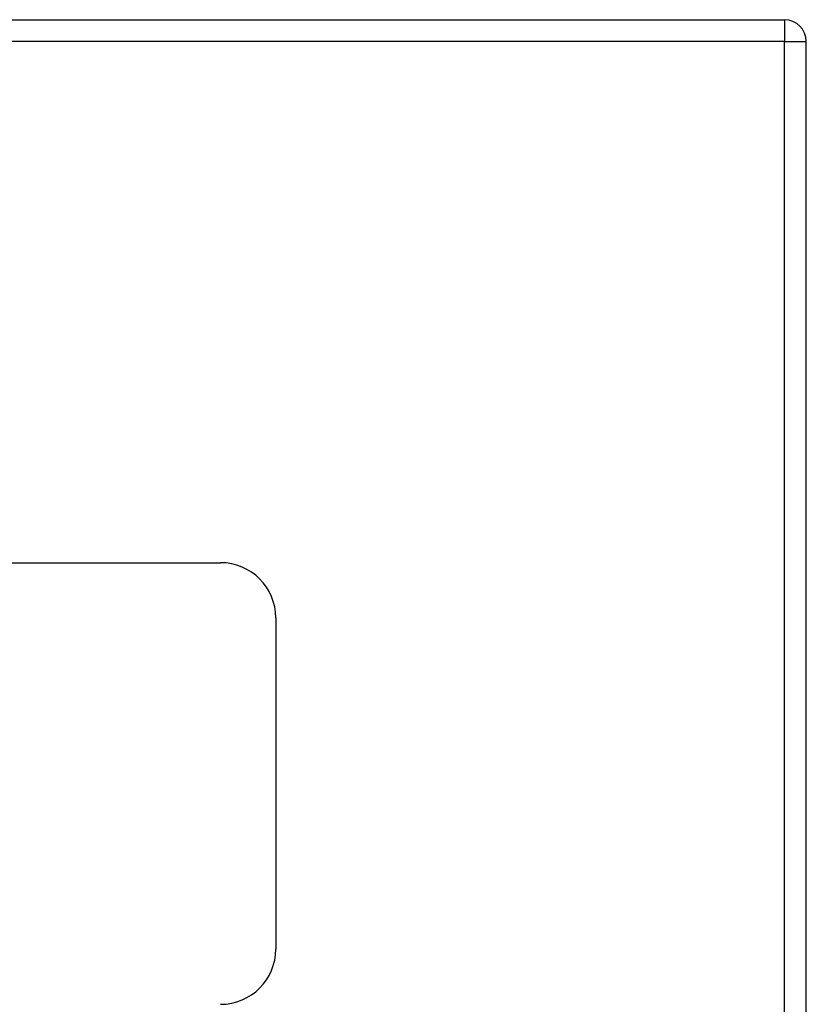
# Model space of a CAD drawing. Header units: inches. Extents: x 93 to 225, y 69 to 99.
# Tile 20 of 38: x 155.13 to 158.69, y 94.24 to 98.7. Entities that reach past the tile are written whole.
import ezdxf

# ---------------------------------------------------------------- set-up
doc = ezdxf.new("R2010")
doc.units = ezdxf.units.IN
doc.header["$MEASUREMENT"] = 0
doc.layers.add('Visible Edges(ANSI)', color=7, linetype='Continuous', lineweight=25)
doc.layers.add('Visible Tangent Edges(ANSI)', color=7, linetype='Continuous', lineweight=25)

msp = doc.modelspace()

# ---------------------------------------------------------------- linework, layer by layer
at = {"layer": 'Visible Edges(ANSI)'}
for p, q in [((92.9902, 98.6958), (158.5952, 98.6958)), ((158.6942, 68.8768), (158.6942, 98.5968)), ((153.0427, 96.2368), (156.0427, 96.2368)), ((156.2927, 95.9868), (156.2927, 94.4868))]:
    msp.add_line(p, q, dxfattribs=at)
for centre, radius, start, end in [((158.5952, 98.5968), 0.099, 0, 90), ((156.0427, 95.9868), 0.25, 0, 90), ((156.0427, 94.4868), 0.25, 270, 0)]:
    msp.add_arc(centre, radius, start, end, dxfattribs=at)
at = {"layer": 'Visible Tangent Edges(ANSI)'}
for p, q in [((158.5952, 98.6958), (158.5952, 98.5968)), ((158.5952, 98.5968), (92.9902, 98.5968)), ((158.5952, 98.5968), (158.6942, 98.5968)), ((158.5952, 68.8768), (158.5952, 98.5968))]:
    msp.add_line(p, q, dxfattribs=at)

doc.saveas('drawing.dxf')
